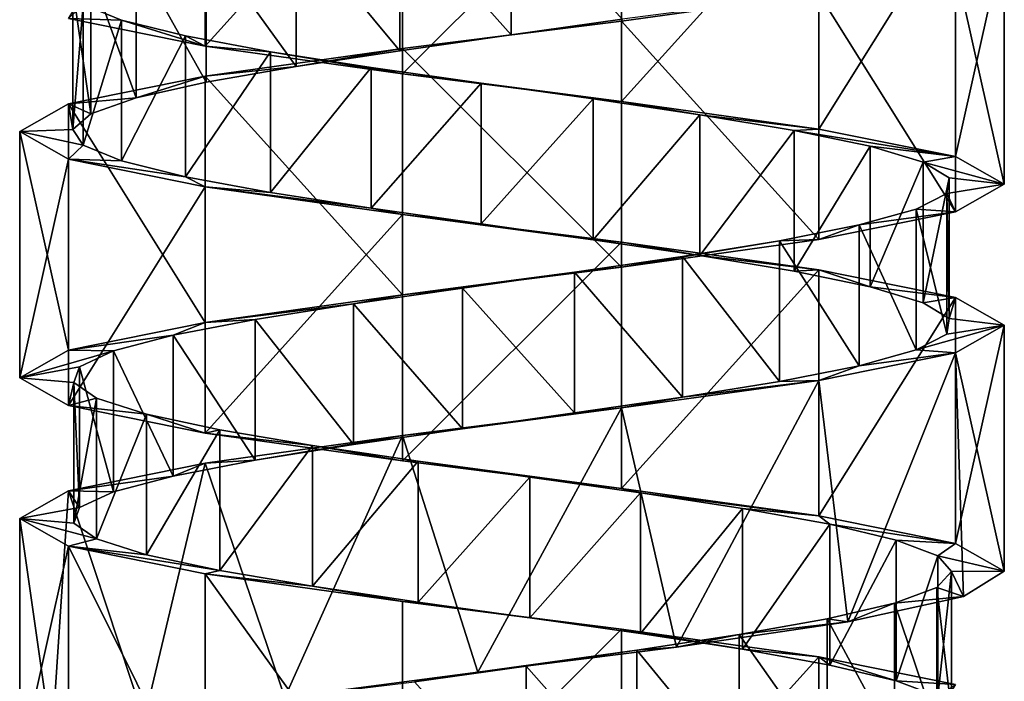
# Model space of a CAD drawing. Header units: millimetres. Extents: x -125 to 171, y -35 to 1363.
# Tile 183 of 256: x 41 to 55, y 358 to 368. Entities that reach past the tile are written whole.
import ezdxf

# ---------------------------------------------------------------- set-up
doc = ezdxf.new("R2010")
doc.units = ezdxf.units.MM
doc.header["$LTSCALE"] = 65.185185
for name, color, linetype in [('1772', 7, 'CONTINUOUS'), ('1773', 7, 'CONTINUOUS'), ('1774', 7, 'CONTINUOUS'), ('2065', 7, 'CONTINUOUS'), ('2066', 7, 'CONTINUOUS'), ('2139', 7, 'CONTINUOUS'), ('2140', 7, 'CONTINUOUS'), ('2141', 7, 'CONTINUOUS')]:
    doc.layers.add(name, color=color, linetype=linetype)

msp = doc.modelspace()

# ---------------------------------------------------------------- linework, layer by layer
at = {"layer": '1772', "linetype": 'CONTINUOUS'}
for points in [[(46.466, 369.149, 6.043), (48.047, 367.373, 6.25), (48.047, 369.373, 6.25), (46.466, 369.149, 6.043)], [(48.047, 367.373, 6.25), (49.628, 367.597, 6.05), (48.047, 369.373, 6.25), (48.047, 367.373, 6.25)], [(44.989, 368.925, 5.443), (46.466, 367.149, 6.043), (46.466, 369.149, 6.043), (44.989, 368.925, 5.443)], [(46.466, 367.149, 6.043), (48.047, 367.373, 6.25), (46.466, 369.149, 6.043), (46.466, 367.149, 6.043)], [(43.712, 368.701, 4.489), (44.989, 366.925, 5.443), (44.989, 368.925, 5.443), (43.712, 368.701, 4.489)], [(44.989, 366.925, 5.443), (46.466, 367.149, 6.043), (44.989, 368.925, 5.443), (44.989, 366.925, 5.443)], [(42.717, 368.478, 3.243), (43.712, 366.701, 4.489), (43.712, 368.701, 4.489), (42.717, 368.478, 3.243)], [(43.712, 366.701, 4.489), (44.989, 366.925, 5.443), (43.712, 368.701, 4.489), (43.712, 366.701, 4.489)], [(42.071, 368.254, 1.786), (42.717, 366.478, 3.243), (42.717, 368.478, 3.243), (42.071, 368.254, 1.786)], [(42.717, 366.478, 3.243), (43.712, 366.701, 4.489), (42.717, 368.478, 3.243), (42.717, 366.478, 3.243)], [(41.814, 368.03, 0.213), (42.071, 366.254, 1.786), (42.071, 368.254, 1.786), (41.814, 368.03, 0.213)], [(42.071, 366.254, 1.786), (42.717, 366.478, 3.243), (42.071, 368.254, 1.786), (42.071, 366.254, 1.786)], [(41.814, 366.03, 0.213), (42.071, 366.254, 1.786), (41.814, 368.03, 0.213), (41.814, 366.03, 0.213)], [(41.963, 367.806, -1.374), (41.814, 366.03, 0.213), (41.814, 368.03, 0.213), (41.963, 367.806, -1.374)], [(41.963, 365.806, -1.374), (41.814, 366.03, 0.213), (41.963, 367.806, -1.374), (41.963, 365.806, -1.374)], [(42.509, 367.582, -2.872), (41.963, 365.806, -1.374), (41.963, 367.806, -1.374), (42.509, 367.582, -2.872)], [(42.509, 365.582, -2.872), (41.963, 365.806, -1.374), (42.509, 367.582, -2.872), (42.509, 365.582, -2.872)], [(43.416, 367.358, -4.183), (42.509, 365.582, -2.872), (42.509, 367.582, -2.872), (43.416, 367.358, -4.183)], [(43.416, 365.358, -4.183), (42.509, 365.582, -2.872), (43.416, 367.358, -4.183), (43.416, 365.358, -4.183)], [(44.625, 367.134, -5.222), (43.416, 365.358, -4.183), (43.416, 367.358, -4.183), (44.625, 367.134, -5.222)], [(44.625, 365.134, -5.222), (43.416, 365.358, -4.183), (44.625, 367.134, -5.222), (44.625, 365.134, -5.222)], [(46.058, 366.91, -5.921), (44.625, 365.134, -5.222), (44.625, 367.134, -5.222), (46.058, 366.91, -5.921)], [(46.058, 364.91, -5.921), (44.625, 365.134, -5.222), (46.058, 366.91, -5.921), (46.058, 364.91, -5.921)], [(47.621, 366.687, -6.235), (46.058, 364.91, -5.921), (46.058, 366.91, -5.921), (47.621, 366.687, -6.235)], [(47.621, 364.687, -6.235), (46.058, 364.91, -5.921), (47.621, 366.687, -6.235), (47.621, 364.687, -6.235)], [(49.212, 366.463, -6.143), (47.621, 364.687, -6.235), (47.621, 366.687, -6.235), (49.212, 366.463, -6.143)], [(49.212, 364.463, -6.143), (47.621, 364.687, -6.235), (49.212, 366.463, -6.143), (49.212, 364.463, -6.143)], [(50.729, 366.239, -5.652), (49.212, 364.463, -6.143), (49.212, 366.463, -6.143), (50.729, 366.239, -5.652)], [(50.729, 364.239, -5.652), (49.212, 364.463, -6.143), (50.729, 366.239, -5.652), (50.729, 364.239, -5.652)], [(52.072, 366.015, -4.793), (50.729, 364.239, -5.652), (50.729, 366.239, -5.652), (52.072, 366.015, -4.793)], [(52.072, 364.015, -4.793), (50.729, 364.239, -5.652), (52.072, 366.015, -4.793), (52.072, 364.015, -4.793)], [(53.154, 365.791, -3.622), (52.072, 364.015, -4.793), (52.072, 366.015, -4.793), (53.154, 365.791, -3.622)], [(53.154, 363.791, -3.622), (52.072, 364.015, -4.793), (53.154, 365.791, -3.622), (53.154, 363.791, -3.622)], [(53.904, 365.567, -2.215), (53.154, 363.791, -3.622), (53.154, 365.791, -3.622), (53.904, 365.567, -2.215)], [(53.904, 363.567, -2.215), (53.154, 363.791, -3.622), (53.904, 365.567, -2.215), (53.904, 363.567, -2.215)], [(54.275, 365.343, -0.665), (53.904, 363.567, -2.215), (53.904, 365.567, -2.215), (54.275, 365.343, -0.665)], [(54.275, 363.343, -0.665), (53.904, 363.567, -2.215), (54.275, 365.343, -0.665), (54.275, 363.343, -0.665)], [(54.241, 365.119, 0.929), (54.275, 363.343, -0.665), (54.275, 365.343, -0.665), (54.241, 365.119, 0.929)], [(53.805, 364.896, 2.462), (54.241, 363.119, 0.929), (54.241, 365.119, 0.929), (53.805, 364.896, 2.462)], [(54.241, 363.119, 0.929), (54.275, 363.343, -0.665), (54.241, 365.119, 0.929), (54.241, 363.119, 0.929)], [(52.995, 364.672, 3.836), (53.805, 362.896, 2.462), (53.805, 364.896, 2.462), (52.995, 364.672, 3.836)], [(53.805, 362.896, 2.462), (54.241, 363.119, 0.929), (53.805, 364.896, 2.462), (53.805, 362.896, 2.462)], [(51.864, 364.448, 4.959), (52.995, 362.672, 3.836), (52.995, 364.672, 3.836), (51.864, 364.448, 4.959)], [(52.995, 362.672, 3.836), (53.805, 362.896, 2.462), (52.995, 364.672, 3.836), (52.995, 362.672, 3.836)], [(50.486, 364.224, 5.76), (51.864, 362.448, 4.959), (51.864, 364.448, 4.959), (50.486, 364.224, 5.76)], [(51.864, 362.448, 4.959), (52.995, 362.672, 3.836), (51.864, 364.448, 4.959), (51.864, 362.448, 4.959)], [(48.949, 364, 6.186), (50.486, 362.224, 5.76), (50.486, 364.224, 5.76), (48.949, 364, 6.186)], [(50.486, 362.224, 5.76), (51.864, 362.448, 4.959), (50.486, 364.224, 5.76), (50.486, 362.224, 5.76)], [(47.355, 363.776, 6.21), (48.949, 362, 6.186), (48.949, 364, 6.186), (47.355, 363.776, 6.21)], [(48.949, 362, 6.186), (50.486, 362.224, 5.76), (48.949, 364, 6.186), (48.949, 362, 6.186)], [(45.807, 363.552, 5.83), (47.355, 361.776, 6.21), (47.355, 363.776, 6.21), (45.807, 363.552, 5.83)], [(47.355, 361.776, 6.21), (48.949, 362, 6.186), (47.355, 363.776, 6.21), (47.355, 361.776, 6.21)], [(44.406, 363.328, 5.07), (45.807, 361.552, 5.83), (45.807, 363.552, 5.83), (44.406, 363.328, 5.07)], [(45.807, 361.552, 5.83), (47.355, 361.776, 6.21), (45.807, 363.552, 5.83), (45.807, 361.552, 5.83)], [(43.242, 363.104, 3.981), (44.406, 361.328, 5.07), (44.406, 363.328, 5.07), (43.242, 363.104, 3.981)], [(44.406, 361.328, 5.07), (45.807, 361.552, 5.83), (44.406, 363.328, 5.07), (44.406, 361.328, 5.07)], [(42.392, 362.881, 2.633), (43.242, 361.104, 3.981), (43.242, 363.104, 3.981), (42.392, 362.881, 2.633)], [(43.242, 361.104, 3.981), (44.406, 361.328, 5.07), (43.242, 363.104, 3.981), (43.242, 361.104, 3.981)], [(41.91, 362.657, 1.113), (42.392, 360.881, 2.633), (42.392, 362.881, 2.633), (41.91, 362.657, 1.113)], [(42.392, 360.881, 2.633), (43.242, 361.104, 3.981), (42.392, 362.881, 2.633), (42.392, 360.881, 2.633)], [(41.828, 362.433, -0.479), (41.91, 360.657, 1.113), (41.91, 362.657, 1.113), (41.828, 362.433, -0.479)], [(41.91, 360.657, 1.113), (42.392, 360.881, 2.633), (41.91, 362.657, 1.113), (41.91, 360.657, 1.113)], [(41.828, 360.433, -0.479), (41.91, 360.657, 1.113), (41.828, 362.433, -0.479), (41.828, 360.433, -0.479)], [(42.152, 362.209, -2.04), (41.828, 360.433, -0.479), (41.828, 362.433, -0.479), (42.152, 362.209, -2.04)], [(42.152, 360.209, -2.04), (41.828, 360.433, -0.479), (42.152, 362.209, -2.04), (42.152, 360.209, -2.04)], [(42.861, 361.985, -3.468), (42.152, 360.209, -2.04), (42.152, 362.209, -2.04), (42.861, 361.985, -3.468)], [(42.861, 359.985, -3.468), (42.152, 360.209, -2.04), (42.861, 361.985, -3.468), (42.861, 359.985, -3.468)], [(43.907, 361.761, -4.671), (42.861, 359.985, -3.468), (42.861, 361.985, -3.468), (43.907, 361.761, -4.671)], [(43.907, 359.761, -4.671), (42.861, 359.985, -3.468), (43.907, 361.761, -4.671), (43.907, 359.761, -4.671)], [(45.224, 361.537, -5.569), (43.907, 359.761, -4.671), (43.907, 361.761, -4.671), (45.224, 361.537, -5.569)], [(45.224, 359.537, -5.569), (43.907, 359.761, -4.671), (45.224, 361.537, -5.569), (45.224, 359.537, -5.569)], [(46.725, 361.313, -6.106), (45.224, 359.537, -5.569), (45.224, 361.537, -5.569), (46.725, 361.313, -6.106)], [(46.725, 359.313, -6.106), (45.224, 359.537, -5.569), (46.725, 361.313, -6.106), (46.725, 359.313, -6.106)], [(48.313, 361.09, -6.245), (46.725, 359.313, -6.106), (46.725, 361.313, -6.106), (48.313, 361.09, -6.245)], [(48.313, 359.09, -6.245), (46.725, 359.313, -6.106), (48.313, 361.09, -6.245), (48.313, 359.09, -6.245)], [(49.885, 360.866, -5.978), (48.313, 359.09, -6.245), (48.313, 361.09, -6.245), (49.885, 360.866, -5.978)], [(49.885, 358.866, -5.978), (48.313, 359.09, -6.245), (49.885, 360.866, -5.978), (49.885, 358.866, -5.978)], [(51.338, 360.642, -5.322), (49.885, 358.866, -5.978), (49.885, 360.866, -5.978), (51.338, 360.642, -5.322)], [(51.338, 358.642, -5.322), (49.885, 358.866, -5.978), (51.338, 360.642, -5.322), (51.338, 358.642, -5.322)], [(52.577, 360.418, -4.319), (51.338, 358.642, -5.322), (51.338, 360.642, -5.322), (52.577, 360.418, -4.319)], [(52.577, 358.418, -4.319), (51.338, 358.642, -5.322), (52.577, 360.418, -4.319), (52.577, 358.418, -4.319)], [(53.523, 360.194, -3.036), (52.577, 358.418, -4.319), (52.577, 360.418, -4.319), (53.523, 360.194, -3.036)], [(53.523, 358.194, -3.036), (52.577, 358.418, -4.319), (53.523, 360.194, -3.036), (53.523, 358.194, -3.036)], [(54.113, 359.97, -1.555), (53.523, 358.194, -3.036), (53.523, 360.194, -3.036), (54.113, 359.97, -1.555)], [(54.113, 357.97, -1.555), (53.523, 358.194, -3.036), (54.113, 359.97, -1.555), (54.113, 357.97, -1.555)], [(54.31, 359.746, 0.027), (54.113, 357.97, -1.555), (54.113, 359.97, -1.555), (54.31, 359.746, 0.027)], [(54.1, 359.522, 1.607), (54.31, 357.746, 0.027), (54.31, 359.746, 0.027), (54.1, 359.522, 1.607)], [(54.31, 357.746, 0.027), (54.113, 357.97, -1.555), (54.31, 359.746, 0.027), (54.31, 357.746, 0.027)], [(53.497, 359.299, 3.083), (54.1, 357.522, 1.607), (54.1, 359.522, 1.607), (53.497, 359.299, 3.083)], [(54.1, 357.522, 1.607), (54.31, 357.746, 0.027), (54.1, 359.522, 1.607), (54.1, 357.522, 1.607)], [(52.54, 359.075, 4.358), (53.497, 357.299, 3.083), (53.497, 359.299, 3.083), (52.54, 359.075, 4.358)], [(53.497, 357.299, 3.083), (54.1, 357.522, 1.607), (53.497, 359.299, 3.083), (53.497, 357.299, 3.083)], [(51.292, 358.851, 5.349), (52.54, 357.075, 4.358), (52.54, 359.075, 4.358), (51.292, 358.851, 5.349)], [(52.54, 357.075, 4.358), (53.497, 357.299, 3.083), (52.54, 359.075, 4.358), (52.54, 357.075, 4.358)], [(49.834, 358.627, 5.993), (51.292, 356.851, 5.349), (51.292, 358.851, 5.349), (49.834, 358.627, 5.993)], [(51.292, 356.851, 5.349), (52.54, 357.075, 4.358), (51.292, 358.851, 5.349), (51.292, 356.851, 5.349)], [(48.26, 358.403, 6.247), (49.834, 356.627, 5.993), (49.834, 358.627, 5.993), (48.26, 358.403, 6.247)], [(49.834, 356.627, 5.993), (51.292, 356.851, 5.349), (49.834, 358.627, 5.993), (49.834, 356.627, 5.993)], [(46.673, 358.179, 6.094), (48.26, 356.403, 6.247), (48.26, 358.403, 6.247), (46.673, 358.179, 6.094)], [(48.26, 356.403, 6.247), (49.834, 356.627, 5.993), (48.26, 358.403, 6.247), (48.26, 356.403, 6.247)]]:
    msp.add_3dface(points, dxfattribs=at)
at = {"layer": '1773', "linetype": 'CONTINUOUS'}
for points in [[(52.424, 367.964, 5.473), (49.628, 367.597, 6.05), (49.618, 367.571, 6.824), (52.424, 367.964, 5.473)], [(49.618, 367.571, 6.824), (48.047, 367.373, 6.25), (46.502, 367.179, 6.824), (49.618, 367.571, 6.824)], [(49.628, 367.597, 6.05), (48.047, 367.373, 6.25), (49.618, 367.571, 6.824), (49.628, 367.597, 6.05)], [(48.047, 367.373, 6.25), (46.466, 367.149, 6.043), (46.502, 367.179, 6.824), (48.047, 367.373, 6.25)], [(46.502, 367.179, 6.824), (44.989, 366.925, 5.443), (43.696, 366.786, 5.473), (46.502, 367.179, 6.824)], [(46.466, 367.149, 6.043), (44.989, 366.925, 5.443), (46.502, 367.179, 6.824), (46.466, 367.149, 6.043)], [(44.989, 366.925, 5.443), (43.712, 366.701, 4.489), (43.696, 366.786, 5.473), (44.989, 366.925, 5.443)], [(43.696, 366.786, 5.473), (42.717, 366.478, 3.243), (41.753, 366.393, 3.037), (43.696, 366.786, 5.473)], [(43.712, 366.701, 4.489), (42.717, 366.478, 3.243), (43.696, 366.786, 5.473), (43.712, 366.701, 4.489)], [(41.753, 366.393, 3.037), (41.814, 366.03, 0.213), (41.06, 366, 0), (41.753, 366.393, 3.037)], [(42.717, 366.478, 3.243), (42.071, 366.254, 1.786), (41.753, 366.393, 3.037), (42.717, 366.478, 3.243)], [(42.071, 366.254, 1.786), (41.814, 366.03, 0.213), (41.753, 366.393, 3.037), (42.071, 366.254, 1.786)], [(41.814, 366.03, 0.213), (41.963, 365.806, -1.374), (41.06, 366, 0), (41.814, 366.03, 0.213)], [(41.06, 366, 0), (41.963, 365.806, -1.374), (41.753, 365.607, -3.037), (41.06, 366, 0)], [(41.963, 365.806, -1.374), (42.509, 365.582, -2.872), (41.753, 365.607, -3.037), (41.963, 365.806, -1.374)], [(42.509, 365.582, -2.872), (43.416, 365.358, -4.183), (41.753, 365.607, -3.037), (42.509, 365.582, -2.872)], [(41.753, 365.607, -3.037), (43.416, 365.358, -4.183), (43.696, 365.214, -5.473), (41.753, 365.607, -3.037)], [(43.416, 365.358, -4.183), (44.625, 365.134, -5.222), (43.696, 365.214, -5.473), (43.416, 365.358, -4.183)], [(44.625, 365.134, -5.222), (46.058, 364.91, -5.921), (43.696, 365.214, -5.473), (44.625, 365.134, -5.222)], [(43.696, 365.214, -5.473), (46.058, 364.91, -5.921), (46.502, 364.821, -6.824), (43.696, 365.214, -5.473)], [(46.058, 364.91, -5.921), (47.621, 364.687, -6.235), (46.502, 364.821, -6.824), (46.058, 364.91, -5.921)], [(47.621, 364.687, -6.235), (49.212, 364.463, -6.143), (46.502, 364.821, -6.824), (47.621, 364.687, -6.235)], [(46.502, 364.821, -6.824), (49.212, 364.463, -6.143), (49.618, 364.429, -6.824), (46.502, 364.821, -6.824)], [(49.212, 364.463, -6.143), (50.729, 364.239, -5.652), (49.618, 364.429, -6.824), (49.212, 364.463, -6.143)], [(49.618, 364.429, -6.824), (50.729, 364.239, -5.652), (52.424, 364.036, -5.473), (49.618, 364.429, -6.824)], [(50.729, 364.239, -5.652), (52.072, 364.015, -4.793), (52.424, 364.036, -5.473), (50.729, 364.239, -5.652)], [(52.072, 364.015, -4.793), (53.154, 363.791, -3.622), (52.424, 364.036, -5.473), (52.072, 364.015, -4.793)], [(52.424, 364.036, -5.473), (53.154, 363.791, -3.622), (54.367, 363.643, -3.037), (52.424, 364.036, -5.473)], [(53.154, 363.791, -3.622), (53.904, 363.567, -2.215), (54.367, 363.643, -3.037), (53.154, 363.791, -3.622)], [(53.904, 363.567, -2.215), (54.275, 363.343, -0.665), (54.367, 363.643, -3.037), (53.904, 363.567, -2.215)], [(54.367, 363.643, -3.037), (54.275, 363.343, -0.665), (55.06, 363.25, 0), (54.367, 363.643, -3.037)], [(54.275, 363.343, -0.665), (54.241, 363.119, 0.929), (55.06, 363.25, 0), (54.275, 363.343, -0.665)], [(54.241, 363.119, 0.929), (53.805, 362.896, 2.462), (55.06, 363.25, 0), (54.241, 363.119, 0.929)], [(55.06, 363.25, 0), (53.805, 362.896, 2.462), (54.367, 362.857, 3.037), (55.06, 363.25, 0)], [(53.805, 362.896, 2.462), (52.995, 362.672, 3.836), (54.367, 362.857, 3.037), (53.805, 362.896, 2.462)], [(54.367, 362.857, 3.037), (52.995, 362.672, 3.836), (52.424, 362.464, 5.473), (54.367, 362.857, 3.037)], [(52.995, 362.672, 3.836), (51.864, 362.448, 4.959), (52.424, 362.464, 5.473), (52.995, 362.672, 3.836)], [(52.424, 362.464, 5.473), (50.486, 362.224, 5.76), (49.618, 362.071, 6.824), (52.424, 362.464, 5.473)], [(51.864, 362.448, 4.959), (50.486, 362.224, 5.76), (52.424, 362.464, 5.473), (51.864, 362.448, 4.959)], [(50.486, 362.224, 5.76), (48.949, 362, 6.186), (49.618, 362.071, 6.824), (50.486, 362.224, 5.76)], [(49.618, 362.071, 6.824), (47.355, 361.776, 6.21), (46.502, 361.679, 6.824), (49.618, 362.071, 6.824)], [(48.949, 362, 6.186), (47.355, 361.776, 6.21), (49.618, 362.071, 6.824), (48.949, 362, 6.186)], [(47.355, 361.776, 6.21), (45.807, 361.552, 5.83), (46.502, 361.679, 6.824), (47.355, 361.776, 6.21)], [(46.502, 361.679, 6.824), (44.406, 361.328, 5.07), (43.696, 361.286, 5.473), (46.502, 361.679, 6.824)], [(45.807, 361.552, 5.83), (44.406, 361.328, 5.07), (46.502, 361.679, 6.824), (45.807, 361.552, 5.83)], [(43.696, 361.286, 5.473), (43.242, 361.104, 3.981), (41.753, 360.893, 3.037), (43.696, 361.286, 5.473)], [(44.406, 361.328, 5.07), (43.242, 361.104, 3.981), (43.696, 361.286, 5.473), (44.406, 361.328, 5.07)], [(43.242, 361.104, 3.981), (42.392, 360.881, 2.633), (41.753, 360.893, 3.037), (43.242, 361.104, 3.981)], [(41.753, 360.893, 3.037), (41.91, 360.657, 1.113), (41.06, 360.5, 0), (41.753, 360.893, 3.037)], [(42.392, 360.881, 2.633), (41.91, 360.657, 1.113), (41.753, 360.893, 3.037), (42.392, 360.881, 2.633)], [(41.91, 360.657, 1.113), (41.828, 360.433, -0.479), (41.06, 360.5, 0), (41.91, 360.657, 1.113)], [(41.828, 360.433, -0.479), (42.152, 360.209, -2.04), (41.06, 360.5, 0), (41.828, 360.433, -0.479)], [(41.06, 360.5, 0), (42.152, 360.209, -2.04), (41.753, 360.107, -3.037), (41.06, 360.5, 0)], [(42.152, 360.209, -2.04), (42.861, 359.985, -3.468), (41.753, 360.107, -3.037), (42.152, 360.209, -2.04)], [(42.861, 359.985, -3.468), (43.907, 359.761, -4.671), (41.753, 360.107, -3.037), (42.861, 359.985, -3.468)], [(41.753, 360.107, -3.037), (43.907, 359.761, -4.671), (43.696, 359.714, -5.473), (41.753, 360.107, -3.037)], [(43.907, 359.761, -4.671), (45.224, 359.537, -5.569), (43.696, 359.714, -5.473), (43.907, 359.761, -4.671)], [(43.696, 359.714, -5.473), (45.224, 359.537, -5.569), (46.502, 359.321, -6.825), (43.696, 359.714, -5.473)], [(45.224, 359.537, -5.569), (46.725, 359.313, -6.106), (46.502, 359.321, -6.825), (45.224, 359.537, -5.569)], [(46.725, 359.313, -6.106), (48.313, 359.09, -6.245), (46.502, 359.321, -6.825), (46.725, 359.313, -6.106)], [(46.502, 359.321, -6.825), (48.313, 359.09, -6.245), (49.618, 358.929, -6.824), (46.502, 359.321, -6.825)], [(48.313, 359.09, -6.245), (49.885, 358.866, -5.978), (49.618, 358.929, -6.824), (48.313, 359.09, -6.245)], [(49.885, 358.866, -5.978), (51.338, 358.642, -5.322), (49.618, 358.929, -6.824), (49.885, 358.866, -5.978)], [(49.618, 358.929, -6.824), (51.338, 358.642, -5.322), (52.424, 358.536, -5.473), (49.618, 358.929, -6.824)], [(51.338, 358.642, -5.322), (52.577, 358.418, -4.319), (52.424, 358.536, -5.473), (51.338, 358.642, -5.322)], [(52.577, 358.418, -4.319), (53.523, 358.194, -3.036), (52.424, 358.536, -5.473), (52.577, 358.418, -4.319)], [(52.424, 358.536, -5.473), (53.523, 358.194, -3.036), (54.367, 358.143, -3.037), (52.424, 358.536, -5.473)], [(53.523, 358.194, -3.036), (54.113, 357.97, -1.555), (54.367, 358.143, -3.037), (53.523, 358.194, -3.036)]]:
    msp.add_3dface(points, dxfattribs=at)
at = {"layer": '1774', "linetype": 'CONTINUOUS'}
for points in [[(42.509, 367.582, -2.872), (41.963, 367.806, -1.374), (41.753, 367.607, -3.037), (42.509, 367.582, -2.872)], [(43.696, 367.214, -5.473), (42.509, 367.582, -2.872), (41.753, 367.607, -3.037), (43.696, 367.214, -5.473)], [(43.416, 367.358, -4.183), (42.509, 367.582, -2.872), (43.696, 367.214, -5.473), (43.416, 367.358, -4.183)], [(44.625, 367.134, -5.222), (43.416, 367.358, -4.183), (43.696, 367.214, -5.473), (44.625, 367.134, -5.222)], [(46.502, 366.821, -6.824), (44.625, 367.134, -5.222), (43.696, 367.214, -5.473), (46.502, 366.821, -6.824)], [(46.058, 366.91, -5.921), (44.625, 367.134, -5.222), (46.502, 366.821, -6.824), (46.058, 366.91, -5.921)], [(47.621, 366.687, -6.235), (46.058, 366.91, -5.921), (46.502, 366.821, -6.824), (47.621, 366.687, -6.235)], [(49.618, 366.429, -6.824), (47.621, 366.687, -6.235), (46.502, 366.821, -6.824), (49.618, 366.429, -6.824)], [(49.212, 366.463, -6.143), (47.621, 366.687, -6.235), (49.618, 366.429, -6.824), (49.212, 366.463, -6.143)], [(50.729, 366.239, -5.652), (49.212, 366.463, -6.143), (49.618, 366.429, -6.824), (50.729, 366.239, -5.652)], [(52.424, 366.036, -5.473), (50.729, 366.239, -5.652), (49.618, 366.429, -6.824), (52.424, 366.036, -5.473)], [(52.072, 366.015, -4.793), (50.729, 366.239, -5.652), (52.424, 366.036, -5.473), (52.072, 366.015, -4.793)], [(54.367, 365.643, -3.037), (52.072, 366.015, -4.793), (52.424, 366.036, -5.473), (54.367, 365.643, -3.037)], [(53.154, 365.791, -3.622), (52.072, 366.015, -4.793), (54.367, 365.643, -3.037), (53.154, 365.791, -3.622)], [(53.904, 365.567, -2.215), (53.154, 365.791, -3.622), (54.367, 365.643, -3.037), (53.904, 365.567, -2.215)], [(55.06, 365.25, 0), (53.904, 365.567, -2.215), (54.367, 365.643, -3.037), (55.06, 365.25, 0)], [(54.275, 365.343, -0.665), (53.904, 365.567, -2.215), (55.06, 365.25, 0), (54.275, 365.343, -0.665)], [(54.241, 365.119, 0.929), (54.275, 365.343, -0.665), (55.06, 365.25, 0), (54.241, 365.119, 0.929)], [(54.367, 364.857, 3.037), (54.241, 365.119, 0.929), (55.06, 365.25, 0), (54.367, 364.857, 3.037)], [(53.805, 364.896, 2.462), (54.241, 365.119, 0.929), (54.367, 364.857, 3.037), (53.805, 364.896, 2.462)], [(52.424, 364.464, 5.473), (52.995, 364.672, 3.836), (54.367, 364.857, 3.037), (52.424, 364.464, 5.473)], [(52.995, 364.672, 3.836), (53.805, 364.896, 2.462), (54.367, 364.857, 3.037), (52.995, 364.672, 3.836)], [(51.864, 364.448, 4.959), (52.995, 364.672, 3.836), (52.424, 364.464, 5.473), (51.864, 364.448, 4.959)], [(49.618, 364.071, 6.824), (51.864, 364.448, 4.959), (52.424, 364.464, 5.473), (49.618, 364.071, 6.824)], [(50.486, 364.224, 5.76), (51.864, 364.448, 4.959), (49.618, 364.071, 6.824), (50.486, 364.224, 5.76)], [(48.949, 364, 6.186), (50.486, 364.224, 5.76), (49.618, 364.071, 6.824), (48.949, 364, 6.186)], [(46.502, 363.679, 6.824), (48.949, 364, 6.186), (49.618, 364.071, 6.824), (46.502, 363.679, 6.824)], [(47.355, 363.776, 6.21), (48.949, 364, 6.186), (46.502, 363.679, 6.824), (47.355, 363.776, 6.21)], [(45.807, 363.552, 5.83), (47.355, 363.776, 6.21), (46.502, 363.679, 6.824), (45.807, 363.552, 5.83)], [(43.696, 363.286, 5.473), (45.807, 363.552, 5.83), (46.502, 363.679, 6.824), (43.696, 363.286, 5.473)], [(44.406, 363.328, 5.07), (45.807, 363.552, 5.83), (43.696, 363.286, 5.473), (44.406, 363.328, 5.07)], [(43.242, 363.104, 3.981), (44.406, 363.328, 5.07), (43.696, 363.286, 5.473), (43.242, 363.104, 3.981)], [(41.753, 362.893, 3.037), (43.242, 363.104, 3.981), (43.696, 363.286, 5.473), (41.753, 362.893, 3.037)], [(42.392, 362.881, 2.633), (43.242, 363.104, 3.981), (41.753, 362.893, 3.037), (42.392, 362.881, 2.633)], [(41.06, 362.5, 0), (42.392, 362.881, 2.633), (41.753, 362.893, 3.037), (41.06, 362.5, 0)], [(41.91, 362.657, 1.113), (42.392, 362.881, 2.633), (41.06, 362.5, 0), (41.91, 362.657, 1.113)], [(41.828, 362.433, -0.479), (41.91, 362.657, 1.113), (41.06, 362.5, 0), (41.828, 362.433, -0.479)], [(41.753, 362.107, -3.037), (41.828, 362.433, -0.479), (41.06, 362.5, 0), (41.753, 362.107, -3.037)], [(42.152, 362.209, -2.04), (41.828, 362.433, -0.479), (41.753, 362.107, -3.037), (42.152, 362.209, -2.04)], [(42.861, 361.985, -3.468), (42.152, 362.209, -2.04), (41.753, 362.107, -3.037), (42.861, 361.985, -3.468)], [(43.696, 361.714, -5.473), (42.861, 361.985, -3.468), (41.753, 362.107, -3.037), (43.696, 361.714, -5.473)], [(43.907, 361.761, -4.671), (42.861, 361.985, -3.468), (43.696, 361.714, -5.473), (43.907, 361.761, -4.671)], [(45.224, 361.537, -5.569), (43.907, 361.761, -4.671), (43.696, 361.714, -5.473), (45.224, 361.537, -5.569)], [(46.502, 361.321, -6.825), (45.224, 361.537, -5.569), (43.696, 361.714, -5.473), (46.502, 361.321, -6.825)], [(46.725, 361.313, -6.106), (45.224, 361.537, -5.569), (46.502, 361.321, -6.825), (46.725, 361.313, -6.106)], [(49.618, 360.929, -6.824), (46.725, 361.313, -6.106), (46.502, 361.321, -6.825), (49.618, 360.929, -6.824)], [(48.313, 361.09, -6.245), (46.725, 361.313, -6.106), (49.618, 360.929, -6.824), (48.313, 361.09, -6.245)], [(49.885, 360.866, -5.978), (48.313, 361.09, -6.245), (49.618, 360.929, -6.824), (49.885, 360.866, -5.978)], [(52.424, 360.536, -5.473), (49.885, 360.866, -5.978), (49.618, 360.929, -6.824), (52.424, 360.536, -5.473)], [(51.338, 360.642, -5.322), (49.885, 360.866, -5.978), (52.424, 360.536, -5.473), (51.338, 360.642, -5.322)], [(52.577, 360.418, -4.319), (51.338, 360.642, -5.322), (52.424, 360.536, -5.473), (52.577, 360.418, -4.319)], [(54.367, 360.143, -3.037), (52.577, 360.418, -4.319), (52.424, 360.536, -5.473), (54.367, 360.143, -3.037)], [(53.523, 360.194, -3.036), (52.577, 360.418, -4.319), (54.367, 360.143, -3.037), (53.523, 360.194, -3.036)], [(54.113, 359.97, -1.555), (53.523, 360.194, -3.036), (54.367, 360.143, -3.037), (54.113, 359.97, -1.555)], [(55.06, 359.75, 0), (54.113, 359.97, -1.555), (54.367, 360.143, -3.037), (55.06, 359.75, 0)], [(54.31, 359.746, 0.027), (54.113, 359.97, -1.555), (55.06, 359.75, 0), (54.31, 359.746, 0.027)], [(54.1, 359.522, 1.607), (54.31, 359.746, 0.027), (54.48, 359.391, 2.791), (54.1, 359.522, 1.607)], [(54.48, 359.391, 2.791), (54.31, 359.746, 0.027), (55.06, 359.75, 0), (54.48, 359.391, 2.791)], [(53.497, 359.299, 3.083), (54.1, 359.522, 1.607), (54.48, 359.391, 2.791), (53.497, 359.299, 3.083)], [(52.835, 359.032, 5.119), (53.497, 359.299, 3.083), (54.48, 359.391, 2.791), (52.835, 359.032, 5.119)], [(52.54, 359.075, 4.358), (53.497, 359.299, 3.083), (52.835, 359.032, 5.119), (52.54, 359.075, 4.358)], [(50.398, 358.673, 6.598), (51.292, 358.851, 5.349), (52.835, 359.032, 5.119), (50.398, 358.673, 6.598)], [(51.292, 358.851, 5.349), (52.54, 359.075, 4.358), (52.835, 359.032, 5.119), (51.292, 358.851, 5.349)], [(49.834, 358.627, 5.993), (51.292, 358.851, 5.349), (50.398, 358.673, 6.598), (49.834, 358.627, 5.993)], [(47.574, 358.314, 6.983), (49.834, 358.627, 5.993), (50.398, 358.673, 6.598), (47.574, 358.314, 6.983)], [(48.26, 358.403, 6.247), (49.834, 358.627, 5.993), (47.574, 358.314, 6.983), (48.26, 358.403, 6.247)], [(46.673, 358.179, 6.094), (48.26, 358.403, 6.247), (47.574, 358.314, 6.983), (46.673, 358.179, 6.094)], [(44.83, 357.955, 6.21), (46.673, 358.179, 6.094), (47.574, 358.314, 6.983), (44.83, 357.955, 6.21)]]:
    msp.add_3dface(points, dxfattribs=at)
at = {"layer": '2065', "linetype": 'CONTINUOUS'}
for points in [[(55.06, 368.75, 0), (54.367, 368.357, 3.037), (55.06, 365.25, 0), (55.06, 368.75, 0)], [(54.367, 368.357, 3.037), (52.424, 367.964, 5.473), (54.367, 364.857, 3.037), (54.367, 368.357, 3.037)], [(54.367, 368.357, 3.037), (54.367, 364.857, 3.037), (55.06, 365.25, 0), (54.367, 368.357, 3.037)], [(52.424, 367.964, 5.473), (49.618, 367.571, 6.824), (52.424, 364.464, 5.473), (52.424, 367.964, 5.473)], [(52.424, 367.964, 5.473), (52.424, 364.464, 5.473), (54.367, 364.857, 3.037), (52.424, 367.964, 5.473)], [(49.618, 367.571, 6.824), (46.502, 367.179, 6.824), (49.618, 364.071, 6.824), (49.618, 367.571, 6.824)], [(49.618, 367.571, 6.824), (49.618, 364.071, 6.824), (52.424, 364.464, 5.473), (49.618, 367.571, 6.824)], [(46.502, 367.179, 6.824), (43.696, 366.786, 5.473), (46.502, 363.679, 6.824), (46.502, 367.179, 6.824)], [(46.502, 367.179, 6.824), (46.502, 363.679, 6.824), (49.618, 364.071, 6.824), (46.502, 367.179, 6.824)], [(43.696, 366.786, 5.473), (41.753, 366.393, 3.037), (43.696, 363.286, 5.473), (43.696, 366.786, 5.473)], [(43.696, 366.786, 5.473), (43.696, 363.286, 5.473), (46.502, 363.679, 6.824), (43.696, 366.786, 5.473)], [(41.753, 366.393, 3.037), (41.06, 366, 0), (41.753, 362.893, 3.037), (41.753, 366.393, 3.037)], [(41.753, 366.393, 3.037), (41.753, 362.893, 3.037), (43.696, 363.286, 5.473), (41.753, 366.393, 3.037)], [(41.06, 366, 0), (41.06, 362.5, 0), (41.753, 362.893, 3.037), (41.06, 366, 0)]]:
    msp.add_3dface(points, dxfattribs=at)
at = {"layer": '2066', "linetype": 'CONTINUOUS'}
for points in [[(55.06, 363.25, 0), (54.367, 362.857, 3.037), (55.06, 359.75, 0), (55.06, 363.25, 0)], [(54.367, 362.857, 3.037), (52.424, 362.464, 5.473), (52.835, 359.032, 5.119), (54.367, 362.857, 3.037)], [(54.367, 362.857, 3.037), (52.835, 359.032, 5.119), (54.48, 359.391, 2.791), (54.367, 362.857, 3.037)], [(54.367, 362.857, 3.037), (54.48, 359.391, 2.791), (55.06, 359.75, 0), (54.367, 362.857, 3.037)], [(52.424, 362.464, 5.473), (49.618, 362.071, 6.824), (50.398, 358.673, 6.598), (52.424, 362.464, 5.473)], [(52.424, 362.464, 5.473), (50.398, 358.673, 6.598), (52.835, 359.032, 5.119), (52.424, 362.464, 5.473)], [(49.618, 362.071, 6.824), (46.502, 361.679, 6.824), (47.574, 358.314, 6.983), (49.618, 362.071, 6.824)], [(49.618, 362.071, 6.824), (47.574, 358.314, 6.983), (50.398, 358.673, 6.598), (49.618, 362.071, 6.824)], [(46.502, 361.679, 6.824), (43.696, 361.286, 5.473), (44.83, 357.955, 6.21), (46.502, 361.679, 6.824)], [(46.502, 361.679, 6.824), (44.83, 357.955, 6.21), (47.574, 358.314, 6.983), (46.502, 361.679, 6.824)], [(43.696, 361.286, 5.473), (41.753, 360.893, 3.037), (42.832, 357.637, 4.655), (43.696, 361.286, 5.473)], [(44.83, 357.955, 6.21), (43.696, 361.286, 5.473), (42.832, 357.637, 4.655), (44.83, 357.955, 6.21)], [(41.753, 360.893, 3.037), (41.06, 360.5, 0), (41.518, 357.318, 2.49), (41.753, 360.893, 3.037)], [(41.753, 360.893, 3.037), (41.518, 357.318, 2.49), (42.832, 357.637, 4.655), (41.753, 360.893, 3.037)], [(41.06, 360.5, 0), (41.06, 357, 0), (41.518, 357.318, 2.49), (41.06, 360.5, 0)]]:
    msp.add_3dface(points, dxfattribs=at)
at = {"layer": '2139', "linetype": 'CONTINUOUS'}
for points in [[(43.696, 370.714, -5.473), (43.696, 367.214, -5.473), (41.753, 367.607, -3.037), (43.696, 370.714, -5.473)], [(43.696, 370.714, -5.473), (46.502, 370.321, -6.824), (43.696, 367.214, -5.473), (43.696, 370.714, -5.473)], [(46.502, 370.321, -6.824), (46.502, 366.821, -6.824), (43.696, 367.214, -5.473), (46.502, 370.321, -6.824)], [(46.502, 370.321, -6.824), (49.618, 369.929, -6.824), (46.502, 366.821, -6.824), (46.502, 370.321, -6.824)], [(49.618, 369.929, -6.824), (49.618, 366.429, -6.824), (46.502, 366.821, -6.824), (49.618, 369.929, -6.824)], [(49.618, 369.929, -6.824), (52.424, 369.536, -5.473), (49.618, 366.429, -6.824), (49.618, 369.929, -6.824)], [(52.424, 369.536, -5.473), (52.424, 366.036, -5.473), (49.618, 366.429, -6.824), (52.424, 369.536, -5.473)], [(52.424, 369.536, -5.473), (54.367, 369.143, -3.037), (52.424, 366.036, -5.473), (52.424, 369.536, -5.473)], [(54.367, 369.143, -3.037), (54.367, 365.643, -3.037), (52.424, 366.036, -5.473), (54.367, 369.143, -3.037)], [(54.367, 369.143, -3.037), (55.06, 368.75, 0), (54.367, 365.643, -3.037), (54.367, 369.143, -3.037)], [(55.06, 368.75, 0), (55.06, 365.25, 0), (54.367, 365.643, -3.037), (55.06, 368.75, 0)]]:
    msp.add_3dface(points, dxfattribs=at)
at = {"layer": '2140', "linetype": 'CONTINUOUS'}
for points in [[(41.06, 366, 0), (41.753, 365.607, -3.037), (41.06, 362.5, 0), (41.06, 366, 0)], [(41.753, 365.607, -3.037), (41.753, 362.107, -3.037), (41.06, 362.5, 0), (41.753, 365.607, -3.037)], [(41.753, 365.607, -3.037), (43.696, 365.214, -5.473), (41.753, 362.107, -3.037), (41.753, 365.607, -3.037)], [(43.696, 365.214, -5.473), (43.696, 361.714, -5.473), (41.753, 362.107, -3.037), (43.696, 365.214, -5.473)], [(43.696, 365.214, -5.473), (46.502, 364.821, -6.824), (43.696, 361.714, -5.473), (43.696, 365.214, -5.473)], [(46.502, 364.821, -6.824), (46.502, 361.321, -6.825), (43.696, 361.714, -5.473), (46.502, 364.821, -6.824)], [(46.502, 364.821, -6.824), (49.618, 364.429, -6.824), (46.502, 361.321, -6.825), (46.502, 364.821, -6.824)], [(49.618, 364.429, -6.824), (49.618, 360.929, -6.824), (46.502, 361.321, -6.825), (49.618, 364.429, -6.824)], [(49.618, 364.429, -6.824), (52.424, 364.036, -5.473), (49.618, 360.929, -6.824), (49.618, 364.429, -6.824)], [(52.424, 364.036, -5.473), (52.424, 360.536, -5.473), (49.618, 360.929, -6.824), (52.424, 364.036, -5.473)], [(52.424, 364.036, -5.473), (54.367, 363.643, -3.037), (52.424, 360.536, -5.473), (52.424, 364.036, -5.473)], [(54.367, 363.643, -3.037), (54.367, 360.143, -3.037), (52.424, 360.536, -5.473), (54.367, 363.643, -3.037)], [(54.367, 363.643, -3.037), (55.06, 363.25, 0), (54.367, 360.143, -3.037), (54.367, 363.643, -3.037)], [(55.06, 363.25, 0), (55.06, 359.75, 0), (54.367, 360.143, -3.037), (55.06, 363.25, 0)]]:
    msp.add_3dface(points, dxfattribs=at)
at = {"layer": '2141', "linetype": 'CONTINUOUS'}
for points in [[(41.06, 360.5, 0), (41.753, 360.107, -3.037), (41.06, 357, 0), (41.06, 360.5, 0)], [(41.06, 357, 0), (41.753, 360.107, -3.037), (41.753, 356.607, -3.037), (41.06, 357, 0)], [(41.753, 360.107, -3.037), (43.696, 359.714, -5.473), (43.696, 356.214, -5.473), (41.753, 360.107, -3.037)], [(41.753, 360.107, -3.037), (43.696, 356.214, -5.473), (41.753, 356.607, -3.037), (41.753, 360.107, -3.037)], [(43.696, 359.714, -5.473), (46.502, 359.321, -6.825), (46.502, 355.821, -6.824), (43.696, 359.714, -5.473)], [(43.696, 359.714, -5.473), (46.502, 355.821, -6.824), (43.696, 356.214, -5.473), (43.696, 359.714, -5.473)], [(46.502, 359.321, -6.825), (49.618, 358.929, -6.824), (46.502, 355.821, -6.824), (46.502, 359.321, -6.825)], [(49.618, 358.929, -6.824), (49.618, 355.429, -6.824), (46.502, 355.821, -6.824), (49.618, 358.929, -6.824)], [(49.618, 358.929, -6.824), (52.424, 358.536, -5.473), (49.618, 355.429, -6.824), (49.618, 358.929, -6.824)], [(52.424, 358.536, -5.473), (52.424, 355.036, -5.473), (49.618, 355.429, -6.824), (52.424, 358.536, -5.473)], [(52.424, 358.536, -5.473), (54.367, 358.143, -3.037), (52.424, 355.036, -5.473), (52.424, 358.536, -5.473)]]:
    msp.add_3dface(points, dxfattribs=at)

doc.saveas('drawing.dxf')
